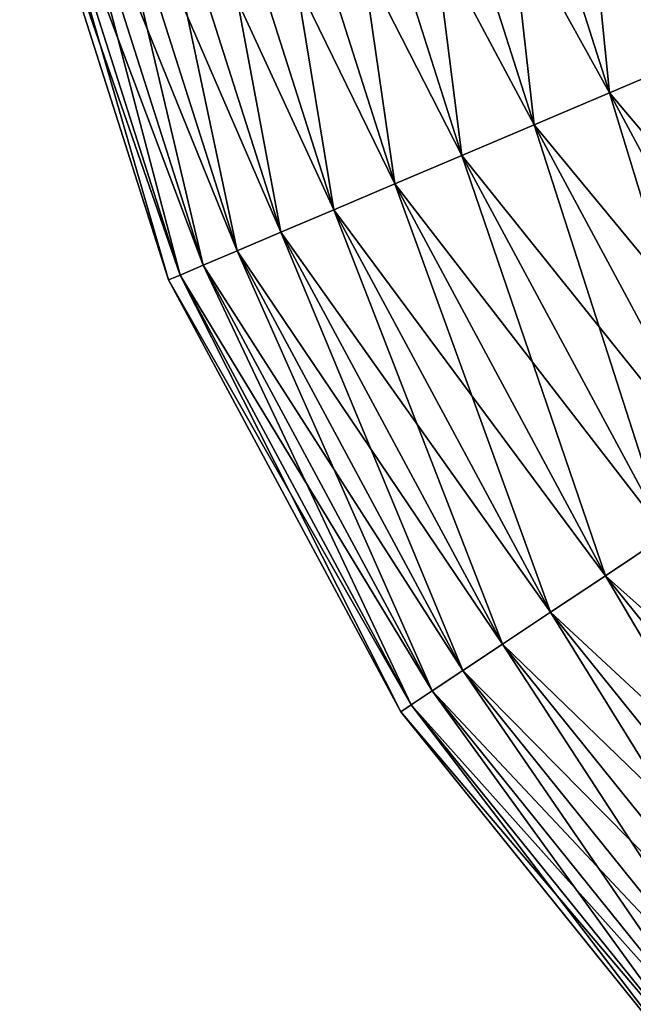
# Model space of a CAD drawing. Header units: metres. Extents: x -109 to 109, y -447 to 122.
# Tile 28 of 256: x -30.5 to -23.28, y -420.97 to -409.38. Entities that reach past the tile are written whole.
import ezdxf

# ---------------------------------------------------------------- set-up
doc = ezdxf.new("R2010")
doc.units = ezdxf.units.M
doc.layers.add('solid_506359', color=7, linetype='CONTINUOUS')

msp = doc.modelspace()

# ---------------------------------------------------------------- linework, layer by layer
at = {"layer": 'solid_506359'}
for points in [[(-24.034885, -405.527679, 163.251923), (-23.077377, -405.317444, 163.370255), (-22.654099, -409.858398, 163.251923)], [(-23.077377, -405.317444, 179.129745), (-24.034885, -405.527679, 179.248077), (-21.751598, -409.475616, 179.129745)], [(-24.995588, -405.738647, 163.317261), (-24.034885, -405.527679, 163.251923), (-23.55961, -410.242462, 163.317261)], [(-24.034885, -405.527679, 179.248077), (-24.995588, -405.738647, 179.182739), (-22.654099, -409.858398, 179.248077)], [(-24.034885, -405.527679, 163.251923), (-22.654099, -409.858398, 163.251923), (-23.55961, -410.242462, 163.317261)], [(-24.034885, -405.527679, 179.248077), (-22.654099, -409.858398, 179.248077), (-21.751598, -409.475616, 179.129745)], [(-25.937426, -405.945465, 163.564774), (-24.995588, -405.738647, 163.317261), (-24.44734, -410.618988, 163.564774)], [(-24.995588, -405.738647, 179.182739), (-25.937426, -405.945465, 178.935226), (-23.55961, -410.242462, 179.182739)], [(-24.995588, -405.738647, 163.317261), (-23.55961, -410.242462, 163.317261), (-24.44734, -410.618988, 163.564774)], [(-24.995588, -405.738647, 179.182739), (-23.55961, -410.242462, 179.182739), (-22.654099, -409.858398, 179.248077)], [(-26.838768, -406.143372, 163.988785), (-25.937426, -405.945465, 163.564774), (-25.2969, -410.979309, 163.988785)], [(-25.937426, -405.945465, 178.935226), (-26.838768, -406.143372, 178.511215), (-24.44734, -410.618988, 178.935226)], [(-25.937426, -405.945465, 163.564774), (-24.44734, -410.618988, 163.564774), (-25.2969, -410.979309, 163.988785)], [(-25.937426, -405.945465, 178.935226), (-24.44734, -410.618988, 178.935226), (-23.55961, -410.242462, 179.182739)], [(-27.678913, -406.32785, 164.579544), (-26.838768, -406.143372, 163.988785), (-26.088779, -411.315186, 164.579544)], [(-26.838768, -406.143372, 178.511215), (-27.678913, -406.32785, 177.920456), (-25.2969, -410.979309, 178.511215)], [(-26.838768, -406.143372, 163.988785), (-25.2969, -410.979309, 163.988785), (-26.088779, -411.315186, 164.579544)], [(-26.838768, -406.143372, 178.511215), (-25.2969, -410.979309, 178.511215), (-24.44734, -410.618988, 178.935226)], [(-28.438572, -406.494659, 165.323486), (-27.678913, -406.32785, 164.579544), (-26.804794, -411.618866, 165.323486)], [(-27.678913, -406.32785, 177.920456), (-28.438572, -406.494659, 177.176514), (-26.088779, -411.315186, 177.920456)], [(-27.678913, -406.32785, 164.579544), (-26.088779, -411.315186, 164.579544), (-26.804794, -411.618866, 165.323486)], [(-27.678913, -406.32785, 177.920456), (-26.088779, -411.315186, 177.920456), (-25.2969, -410.979309, 178.511215)], [(-29.100294, -406.639984, 166.203537), (-28.438572, -406.494659, 165.323486), (-27.428503, -411.883392, 166.203537)], [(-28.438572, -406.494659, 177.176514), (-29.100294, -406.639984, 176.296463), (-26.804794, -411.618866, 177.176514)], [(-28.438572, -406.494659, 165.323486), (-26.804794, -411.618866, 165.323486), (-27.428503, -411.883392, 166.203537)], [(-28.438572, -406.494659, 177.176514), (-26.804794, -411.618866, 177.176514), (-26.088779, -411.315186, 177.920456)], [(-29.648886, -406.760437, 167.199478), (-29.100294, -406.639984, 166.203537), (-27.945578, -412.102722, 167.199478)], [(-29.100294, -406.639984, 176.296463), (-29.648886, -406.760437, 175.300522), (-27.428503, -411.883392, 176.296463)], [(-29.100294, -406.639984, 166.203537), (-27.428503, -411.883392, 166.203537), (-27.945578, -412.102722, 167.199478)], [(-29.100294, -406.639984, 176.296463), (-27.428503, -411.883392, 176.296463), (-26.804794, -411.618866, 177.176514)], [(-30.071747, -406.853302, 168.288437), (-29.648886, -406.760437, 167.199478), (-28.344147, -412.271759, 168.288437)], [(-29.648886, -406.760437, 175.300522), (-30.071747, -406.853302, 174.211563), (-27.945578, -412.102722, 175.300522)], [(-29.648886, -406.760437, 167.199478), (-27.945578, -412.102722, 167.199478), (-28.344147, -412.271759, 168.288437)], [(-29.648886, -406.760437, 175.300522), (-27.945578, -412.102722, 175.300522), (-27.428503, -411.883392, 176.296463)], [(-30.359167, -406.916412, 169.445419), (-30.071747, -406.853302, 168.288437), (-28.615055, -412.386658, 169.445419)], [(-30.071747, -406.853302, 174.211563), (-30.359167, -406.916412, 173.054581), (-28.344147, -412.271759, 174.211563)], [(-30.071747, -406.853302, 168.288437), (-28.344147, -412.271759, 168.288437), (-28.615055, -412.386658, 169.445419)], [(-30.071747, -406.853302, 174.211563), (-28.344147, -412.271759, 174.211563), (-27.945578, -412.102722, 175.300522)], [(-30.504547, -406.948334, 170.643829), (-30.359167, -406.916412, 169.445419), (-28.752083, -412.444794, 170.643829)], [(-30.359167, -406.916412, 173.054581), (-30.504547, -406.948334, 171.856171), (-28.615055, -412.386658, 173.054581)], [(-30.504547, -406.948334, 170.643829), (-28.752083, -412.444794, 170.643829), (-28.752083, -412.444794, 171.856171)], [(-30.504547, -406.948334, 171.856171), (-28.752083, -412.444794, 171.856171), (-28.615055, -412.386658, 173.054581)], [(-30.504547, -406.948334, 171.856171), (-30.504547, -406.948334, 170.643829), (-28.752083, -412.444794, 171.856171)], [(-30.359167, -406.916412, 169.445419), (-28.615055, -412.386658, 169.445419), (-28.752083, -412.444794, 170.643829)], [(-30.359167, -406.916412, 173.054581), (-28.615055, -412.386658, 173.054581), (-28.344147, -412.271759, 174.211563)], [(-23.55961, -410.242462, 163.317261), (-22.654099, -409.858398, 163.251923), (-21.319736, -414.405334, 163.317261)], [(-22.654099, -409.858398, 179.248077), (-23.55961, -410.242462, 179.182739), (-20.500313, -413.861267, 179.248077)], [(-24.44734, -410.618988, 163.564774), (-23.55961, -410.242462, 163.317261), (-22.123066, -414.938721, 163.564774)], [(-23.55961, -410.242462, 179.182739), (-24.44734, -410.618988, 178.935226), (-21.319736, -414.405334, 179.182739)], [(-23.55961, -410.242462, 163.317261), (-21.319736, -414.405334, 163.317261), (-22.123066, -414.938721, 163.564774)], [(-23.55961, -410.242462, 179.182739), (-21.319736, -414.405334, 179.182739), (-20.500313, -413.861267, 179.248077)], [(-25.2969, -410.979309, 163.988785), (-24.44734, -410.618988, 163.564774), (-22.891857, -415.449158, 163.988785)], [(-24.44734, -410.618988, 178.935226), (-25.2969, -410.979309, 178.511215), (-22.123066, -414.938721, 178.935226)], [(-24.44734, -410.618988, 163.564774), (-22.123066, -414.938721, 163.564774), (-22.891857, -415.449158, 163.988785)], [(-24.44734, -410.618988, 178.935226), (-22.123066, -414.938721, 178.935226), (-21.319736, -414.405334, 179.182739)], [(-26.088779, -411.315186, 164.579544), (-25.2969, -410.979309, 163.988785), (-23.608452, -415.924927, 164.579544)], [(-25.2969, -410.979309, 178.511215), (-26.088779, -411.315186, 177.920456), (-22.891857, -415.449158, 178.511215)], [(-25.2969, -410.979309, 163.988785), (-22.891857, -415.449158, 163.988785), (-23.608452, -415.924927, 164.579544)], [(-25.2969, -410.979309, 178.511215), (-22.891857, -415.449158, 178.511215), (-22.123066, -414.938721, 178.935226)], [(-26.804794, -411.618866, 165.323486), (-26.088779, -411.315186, 164.579544), (-24.256393, -416.355133, 165.323486)], [(-26.088779, -411.315186, 177.920456), (-26.804794, -411.618866, 177.176514), (-23.608452, -415.924927, 177.920456)], [(-26.088779, -411.315186, 164.579544), (-23.608452, -415.924927, 164.579544), (-24.256393, -416.355133, 165.323486)], [(-26.088779, -411.315186, 177.920456), (-23.608452, -415.924927, 177.920456), (-22.891857, -415.449158, 178.511215)], [(-27.428503, -411.883392, 166.203537), (-26.804794, -411.618866, 165.323486), (-24.820803, -416.729889, 166.203537)], [(-26.804794, -411.618866, 177.176514), (-27.428503, -411.883392, 176.296463), (-24.256393, -416.355133, 177.176514)], [(-26.804794, -411.618866, 165.323486), (-24.256393, -416.355133, 165.323486), (-24.820803, -416.729889, 166.203537)], [(-26.804794, -411.618866, 177.176514), (-24.256393, -416.355133, 177.176514), (-23.608452, -415.924927, 177.920456)], [(-27.945578, -412.102722, 167.199478), (-27.428503, -411.883392, 166.203537), (-25.288717, -417.040558, 167.199478)], [(-27.428503, -411.883392, 176.296463), (-27.945578, -412.102722, 175.300522), (-24.820803, -416.729889, 176.296463)], [(-27.428503, -411.883392, 166.203537), (-24.820803, -416.729889, 166.203537), (-25.288717, -417.040558, 167.199478)], [(-27.428503, -411.883392, 176.296463), (-24.820803, -416.729889, 176.296463), (-24.256393, -416.355133, 177.176514)], [(-28.344147, -412.271759, 168.288437), (-27.945578, -412.102722, 167.199478), (-25.649393, -417.280029, 168.288437)], [(-27.945578, -412.102722, 175.300522), (-28.344147, -412.271759, 174.211563), (-25.288717, -417.040558, 175.300522)], [(-27.945578, -412.102722, 167.199478), (-25.288717, -417.040558, 167.199478), (-25.649393, -417.280029, 168.288437)], [(-27.945578, -412.102722, 175.300522), (-25.288717, -417.040558, 175.300522), (-24.820803, -416.729889, 176.296463)], [(-28.615055, -412.386658, 169.445419), (-28.344147, -412.271759, 168.288437), (-25.894547, -417.44281, 169.445419)], [(-28.344147, -412.271759, 174.211563), (-28.615055, -412.386658, 173.054581), (-25.649393, -417.280029, 174.211563)], [(-28.344147, -412.271759, 168.288437), (-25.649393, -417.280029, 168.288437), (-25.894547, -417.44281, 169.445419)], [(-28.344147, -412.271759, 174.211563), (-25.649393, -417.280029, 174.211563), (-25.288717, -417.040558, 175.300522)], [(-28.752083, -412.444794, 170.643829), (-28.615055, -412.386658, 169.445419), (-26.018547, -417.525146, 170.643829)], [(-28.615055, -412.386658, 173.054581), (-28.752083, -412.444794, 171.856171), (-25.894547, -417.44281, 173.054581)], [(-28.752083, -412.444794, 170.643829), (-26.018547, -417.525146, 170.643829), (-26.018547, -417.525146, 171.856171)], [(-28.752083, -412.444794, 171.856171), (-26.018547, -417.525146, 171.856171), (-25.894547, -417.44281, 173.054581)], [(-28.752083, -412.444794, 171.856171), (-28.752083, -412.444794, 170.643829), (-26.018547, -417.525146, 171.856171)], [(-28.615055, -412.386658, 169.445419), (-25.894547, -417.44281, 169.445419), (-26.018547, -417.525146, 170.643829)], [(-28.615055, -412.386658, 173.054581), (-25.894547, -417.44281, 173.054581), (-25.649393, -417.280029, 174.211563)], [(-23.608452, -415.924927, 164.579544), (-22.891857, -415.449158, 163.988785), (-20.322561, -419.999847, 164.579544)], [(-22.891857, -415.449158, 178.511215), (-23.608452, -415.924927, 177.920456), (-19.705704, -419.40036, 178.511215)], [(-24.256393, -416.355133, 165.323486), (-23.608452, -415.924927, 164.579544), (-20.88032, -420.54187, 165.323486)], [(-23.608452, -415.924927, 177.920456), (-24.256393, -416.355133, 177.176514), (-20.322561, -419.999847, 177.920456)], [(-23.608452, -415.924927, 164.579544), (-20.322561, -419.999847, 164.579544), (-20.88032, -420.54187, 165.323486)], [(-23.608452, -415.924927, 177.920456), (-20.322561, -419.999847, 177.920456), (-19.705704, -419.40036, 178.511215)], [(-24.820803, -416.729889, 166.203537), (-24.256393, -416.355133, 165.323486), (-21.366173, -421.014038, 166.203537)], [(-24.256393, -416.355133, 177.176514), (-24.820803, -416.729889, 176.296463), (-20.88032, -420.54187, 177.176514)], [(-24.256393, -416.355133, 165.323486), (-20.88032, -420.54187, 165.323486), (-21.366173, -421.014038, 166.203537)], [(-24.256393, -416.355133, 177.176514), (-20.88032, -420.54187, 177.176514), (-20.322561, -419.999847, 177.920456)], [(-25.288717, -417.040558, 167.199478), (-24.820803, -416.729889, 166.203537), (-21.768963, -421.405487, 167.199478)], [(-24.820803, -416.729889, 176.296463), (-25.288717, -417.040558, 175.300522), (-21.366173, -421.014038, 176.296463)], [(-24.820803, -416.729889, 166.203537), (-21.366173, -421.014038, 166.203537), (-21.768963, -421.405487, 167.199478)], [(-24.820803, -416.729889, 176.296463), (-21.366173, -421.014038, 176.296463), (-20.88032, -420.54187, 177.176514)], [(-25.649393, -417.280029, 168.288437), (-25.288717, -417.040558, 167.199478), (-22.079439, -421.707214, 168.288437)], [(-25.288717, -417.040558, 175.300522), (-25.649393, -417.280029, 174.211563), (-21.768963, -421.405487, 175.300522)], [(-25.288717, -417.040558, 167.199478), (-21.768963, -421.405487, 167.199478), (-22.079439, -421.707214, 168.288437)], [(-25.288717, -417.040558, 175.300522), (-21.768963, -421.405487, 175.300522), (-21.366173, -421.014038, 176.296463)], [(-25.894547, -417.44281, 169.445419), (-25.649393, -417.280029, 168.288437), (-22.29047, -421.912292, 169.445419)], [(-25.649393, -417.280029, 174.211563), (-25.894547, -417.44281, 173.054581), (-22.079439, -421.707214, 174.211563)], [(-25.649393, -417.280029, 168.288437), (-22.079439, -421.707214, 168.288437), (-22.29047, -421.912292, 169.445419)], [(-25.649393, -417.280029, 174.211563), (-22.079439, -421.707214, 174.211563), (-21.768963, -421.405487, 175.300522)], [(-26.018547, -417.525146, 170.643829), (-25.894547, -417.44281, 169.445419), (-22.397213, -422.016022, 170.643829)], [(-25.894547, -417.44281, 173.054581), (-26.018547, -417.525146, 171.856171), (-22.29047, -421.912292, 173.054581)], [(-25.894547, -417.44281, 169.445419), (-22.29047, -421.912292, 169.445419), (-22.397213, -422.016022, 170.643829)], [(-25.894547, -417.44281, 173.054581), (-22.29047, -421.912292, 173.054581), (-22.079439, -421.707214, 174.211563)], [(-26.018547, -417.525146, 170.643829), (-22.397213, -422.016022, 170.643829), (-22.397213, -422.016022, 171.856171)], [(-26.018547, -417.525146, 171.856171), (-22.397213, -422.016022, 171.856171), (-22.29047, -421.912292, 173.054581)], [(-26.018547, -417.525146, 171.856171), (-26.018547, -417.525146, 170.643829), (-22.397213, -422.016022, 171.856171)]]:
    msp.add_3dface(points, dxfattribs=at)

doc.saveas('drawing.dxf')
